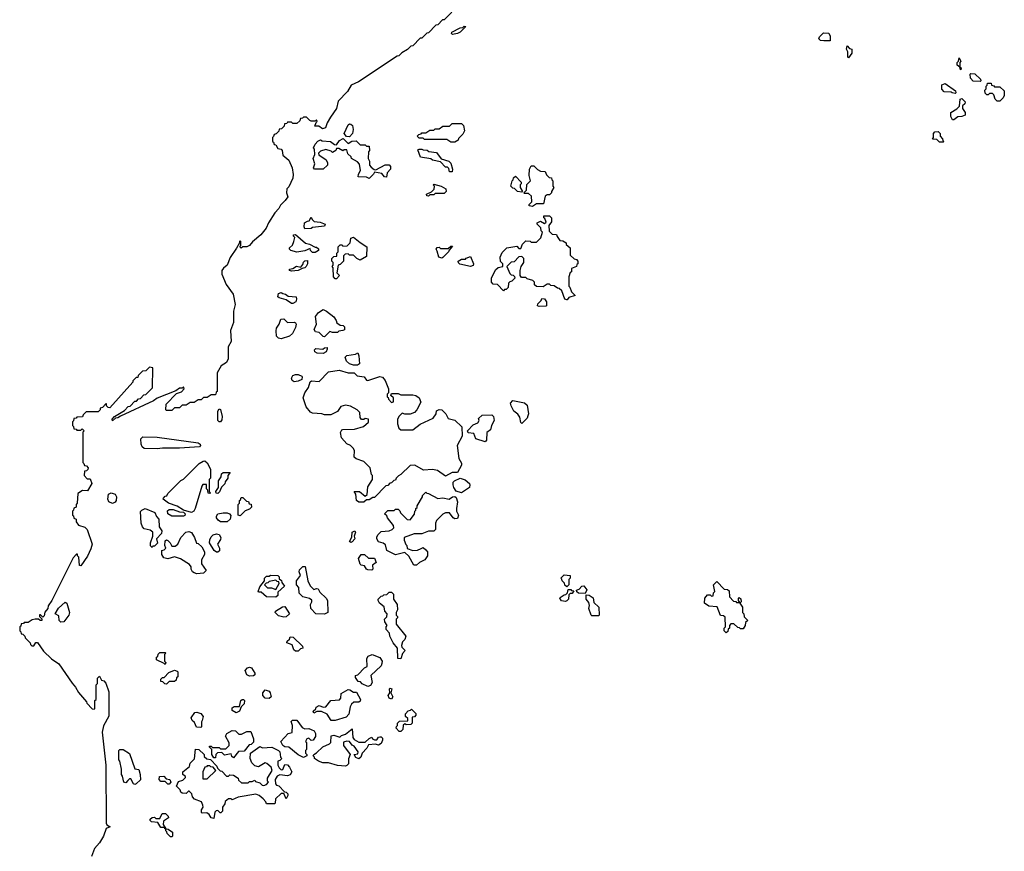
# Model space of a CAD drawing. Extents: x 2708302 to 2968450, y 494490 to 722710.
# Tile 55 of 256: x 2752790 to 2760268, y 657530 to 663850. Entities that reach past the tile are written whole.
import ezdxf

# ---------------------------------------------------------------- set-up
doc = ezdxf.new("R2010")
doc.units = 0

msp = doc.modelspace()

# ---------------------------------------------------------------- linework, layer by layer
at = {"layer": '0CON20XD'}
for points in [[(2756071.7, 663908.3), (2756015, 663850), (2756001.7, 663848.3), (2755965, 663810), (2755951.7, 663808.3), (2755895, 663750), (2755881.7, 663748.3), (2755845, 663710), (2755831.7, 663708.3), (2755775, 663650), (2755761.7, 663648.3), (2755735, 663622.5), (2755691.7, 663598.3), (2755670, 663575), (2755657.5, 663572.5), (2755362.3, 663377.7), (2755306.6, 663353.4), (2755280, 663305), (2755209.4, 663230.6), (2755197.1, 663175), (2755151.1, 663108.9), (2755126.2, 663065), (2755113, 663027), (2755090.7, 663020.7), (2755061.7, 663041.7), (2755031.7, 663041.7), (2755041.7, 663068.3), (2755050, 663075), (2755045, 663090), (2755035, 663080), (2755005, 663080), (2754993.6, 663083.6), (2754968.3, 663108.3), (2754945, 663110), (2754938.3, 663101.7), (2754921.7, 663098.3), (2754918.3, 663081.7), (2754895, 663060), (2754865, 663060), (2754855, 663070), (2754825, 663070), (2754818.3, 663061.7), (2754801.7, 663058.3), (2754798.3, 663041.7), (2754778.3, 663021.7), (2754761.7, 663018.3), (2754758.3, 663001.7), (2754738.3, 662981.7), (2754721.7, 662978.3), (2754718.3, 662961.7), (2754710, 662955), (2754710, 662925), (2754718.3, 662918.3), (2754721.7, 662901.7), (2754735, 662900), (2754751.7, 662871.7), (2754776.2, 662865), (2754783.8, 662855), (2754789.3, 662819.3), (2754835, 662781.2), (2754859.2, 662725), (2754867.7, 662672.3), (2754865.8, 662645), (2754835, 662580), (2754820, 662565), (2754817.5, 662535), (2754826, 662505), (2754805.8, 662475), (2754769.7, 662440.3), (2754758.8, 662415), (2754726.7, 662383.3), (2754678.6, 662305), (2754661.2, 662265), (2754621.2, 662215), (2754558.3, 662161.7), (2754535.9, 662134.1), (2754515, 662123.3), (2754485, 662122.5), (2754473.3, 662113.3), (2754462.5, 662125), (2754470, 662135), (2754470, 662165), (2754465, 662170), (2754460, 662165), (2754460, 662155), (2754437, 662113), (2754388, 662042), (2754366, 661985), (2754337.5, 661962.5), (2754326.2, 661945), (2754326.2, 661916.2), (2754357.1, 661837.1), (2754412.5, 661765), (2754427.5, 661685), (2754414.3, 661635), (2754415, 661550), (2754392.1, 661487.9), (2754396.2, 661405), (2754373.3, 661365), (2754373, 661273), (2754360, 661245), (2754319.5, 661220.5), (2754290, 661165), (2754290, 661025), (2754281.7, 661018.3), (2754280, 661005), (2754275, 661000), (2754245, 661000), (2754215, 660980), (2754185, 660980), (2754168.3, 660961.7), (2754145, 660960), (2754115, 660940), (2754085, 660940), (2754055, 660920), (2754025, 660920), (2754005, 660900), (2753965, 660900), (2753945, 660880), (2753905, 660880), (2753900, 660885), (2753901.7, 660928.3), (2753981.7, 661008.3), (2754018.3, 661021.7), (2754040, 661045), (2754035, 661060), (2754025, 661050), (2754005, 661050), (2753975, 661030), (2753835, 660972.5), (2753806.2, 660953.8), (2753555, 660837.5)], [(2756078.3, 663738.3), (2756070, 663745), (2756072.5, 663755), (2756135, 663787.5), (2756155, 663790), (2756165, 663800), (2756178.3, 663798.3), (2756136.2, 663755), (2756115, 663743.8), (2756078.3, 663738.3)], [(2758898.3, 663688.3), (2758873, 663693), (2758860, 663705), (2758865, 663720), (2758895, 663750), (2758935, 663747.5), (2758946.7, 663725), (2758945, 663690), (2758898.3, 663688.3)], [(2759085, 663560), (2759080, 663565), (2759080, 663605), (2759070, 663625), (2759075, 663650), (2759091.7, 663631.7), (2759110, 663625), (2759110, 663595), (2759085, 663560)], [(2759935, 663470), (2759930, 663490), (2759910, 663505), (2759910, 663525), (2759920, 663535), (2759925, 663560), (2759937.5, 663535), (2759930, 663525), (2759930, 663490), (2759937, 663487), (2759940, 663475), (2759935, 663470)], [(2760085, 663380), (2760031.7, 663381.7), (2760012.5, 663405), (2760010, 663435), (2760015, 663440), (2760045, 663437.5), (2760088.3, 663398.3), (2760090, 663385), (2760085, 663380)], [(2759895, 663290), (2759873, 663293), (2759865, 663300), (2759811.7, 663301.7), (2759793, 663323), (2759793.9, 663356.1), (2759820, 663365), (2759898.3, 663308.3), (2759900, 663295), (2759895, 663290)], [(2760235, 663230), (2760215, 663230), (2760200, 663245), (2760188.3, 663278.3), (2760178.3, 663288.3), (2760155, 663290), (2760145, 663280), (2760135, 663280), (2760121.7, 663291.7), (2760120, 663315), (2760130, 663325), (2760130, 663345), (2760138.3, 663351.7), (2760141.7, 663368.3), (2760168.3, 663368.3), (2760171.7, 663351.7), (2760188.3, 663348.3), (2760195, 663340), (2760235, 663340), (2760268.3, 663308.3), (2760267.5, 663275), (2760260, 663255), (2760235, 663230)], [(2759885, 663090), (2759875, 663090), (2759862.5, 663115), (2759862.5, 663145), (2759908.3, 663171.7), (2759928.3, 663191.7), (2759933, 663247), (2759945, 663250), (2759970, 663225), (2759968.3, 663211.7), (2759950, 663195), (2759950, 663175), (2759970, 663145), (2759970, 663125), (2759946.7, 663113.3), (2759915, 663112.5), (2759885, 663090)], [(2755295, 662960), (2755273, 662963), (2755253.3, 662985), (2755285, 663050), (2755295, 663057.5), (2755305, 663056.7), (2755316.7, 663045), (2755322.5, 663015), (2755317.5, 662985), (2755295, 662960)], [(2756095, 662920), (2756065, 662920), (2756035, 662940), (2755865, 662940), (2755855, 662950), (2755825, 662950), (2755810, 662965), (2755821.7, 662978.3), (2755838.3, 662981.7), (2755845, 662990), (2755875, 662990), (2755905, 663010), (2755935, 663010), (2755945, 663020), (2755975, 663020), (2756005, 663040), (2756055, 663040), (2756075, 663060), (2756145, 663060), (2756160, 663045), (2756167.5, 663005), (2756155, 662980), (2756121.7, 662948.3), (2756120, 662935), (2756095, 662920)], [(2759805, 662920), (2759775, 662920), (2759755, 662940), (2759721.7, 662941.7), (2759730, 662955), (2759730, 662985), (2759741.7, 662998.3), (2759765, 663000), (2759780, 662985), (2759780, 662965), (2759800, 662945), (2759801.7, 662931.7), (2759810, 662925), (2759805, 662920)], [(2755445, 662643.8), (2755423, 662653), (2755360, 662655), (2755362.5, 662675), (2755377.5, 662705), (2755371.7, 662751.7), (2755355, 662770), (2755310, 662795), (2755308.3, 662808.3), (2755281.7, 662831.7), (2755275, 662860), (2755255, 662860), (2755245, 662852.5), (2755215, 662870), (2755195, 662870), (2755190, 662855), (2755165, 662840), (2755155, 662850), (2755115, 662862.5), (2755075, 662850), (2755060, 662835), (2755061.7, 662821.7), (2755117.5, 662785), (2755128.3, 662761.7), (2755127.5, 662745), (2755095, 662713.3), (2755030, 662715), (2755022.5, 662725), (2755032.5, 662755), (2755020, 662795), (2755032.5, 662825), (2755030, 662865), (2755022.5, 662875), (2755033.3, 662905), (2755055, 662927.5), (2755075, 662936.7), (2755088.3, 662928.3), (2755150, 662925), (2755181.7, 662901.7), (2755195, 662900), (2755218.3, 662931.7), (2755246.7, 662946.7), (2755285, 662910), (2755313, 662927), (2755345, 662930), (2755375, 662900), (2755415, 662900), (2755425, 662890), (2755445, 662890), (2755447, 662857), (2755440, 662845), (2755437.5, 662795), (2755446.7, 662775), (2755447.5, 662745), (2755460, 662730), (2755481.7, 662711.7), (2755495, 662710), (2755565, 662746.2), (2755596, 662746), (2755607.5, 662735), (2755606.7, 662715), (2755580, 662685), (2755575, 662652.5), (2755560, 662655), (2755541.7, 662681.7), (2755485, 662690), (2755477.5, 662675), (2755445, 662643.8)], [(2756075, 662692.5), (2756053.6, 662693.6), (2756048.3, 662718.3), (2756038.3, 662728.3), (2756025, 662730), (2755985, 662770), (2755925, 662783.3), (2755911.7, 662791.7), (2755834.4, 662804.4), (2755815, 662860), (2755823.6, 662866.4), (2755845, 662866.7), (2755855, 662860), (2755885, 662857.5), (2755898.3, 662848.3), (2755955, 662840), (2755991.7, 662791.7), (2756050, 662775), (2756065, 662760), (2756076.7, 662715), (2756075, 662692.5)], [(2756685, 662430), (2756660, 662435), (2756660, 662445), (2756680, 662465), (2756678.3, 662508.3), (2756655, 662530), (2756625, 662530), (2756620, 662535), (2756640, 662555), (2756641.7, 662598.3), (2756670, 662625), (2756660, 662665), (2756662.5, 662715), (2756675, 662740), (2756695, 662740), (2756721.7, 662711.7), (2756745, 662700), (2756780, 662695), (2756791.7, 662671.7), (2756811.7, 662651.7), (2756828.3, 662648.3), (2756831.7, 662631.7), (2756840, 662625), (2756840, 662585), (2756847.5, 662575), (2756830, 662545), (2756830, 662535), (2756815, 662520), (2756795, 662520), (2756781.7, 662508.3), (2756768.3, 662451.7), (2756715, 662450), (2756685, 662430)], [(2756605, 662540), (2756570, 662545), (2756548.3, 662568.3), (2756535, 662570), (2756520, 662585), (2756530, 662625), (2756538.3, 662631.7), (2756541.7, 662648.3), (2756555, 662660), (2756600, 662615), (2756598.3, 662601.7), (2756590, 662595), (2756590, 662575), (2756610, 662545), (2756605, 662540)], [(2755895, 662510), (2755881.7, 662511.7), (2755880, 662525), (2755918.3, 662541.7), (2755938.3, 662561.7), (2755940, 662585), (2755930, 662595), (2755935, 662600), (2755990, 662585), (2756027.5, 662565), (2756030, 662545), (2756015, 662530), (2755945, 662530), (2755935, 662520), (2755905, 662520), (2755895, 662510)], [(2756945, 661720), (2756930, 661725), (2756908.3, 661788.3), (2756888.3, 661808.3), (2756875, 661810), (2756848.3, 661828.3), (2756825, 661830), (2756815, 661840), (2756795, 661840), (2756765, 661820), (2756715, 661822.5), (2756700, 661835), (2756700, 661855), (2756688.3, 661868.3), (2756645, 661880), (2756635, 661890), (2756601.7, 661891.7), (2756590, 661905), (2756590, 661945), (2756600, 661975), (2756620, 662005), (2756620, 662035), (2756605, 662050), (2756581.7, 662048.3), (2756545, 662010), (2756521.7, 662008.3), (2756490, 661975), (2756511.7, 661921.7), (2756521.7, 661911.7), (2756538.3, 661908.3), (2756548.3, 661898.3), (2756550, 661885), (2756528.3, 661861.7), (2756511.7, 661858.3), (2756501.7, 661848.3), (2756500, 661815), (2756485, 661800), (2756471.7, 661798.3), (2756465, 661790), (2756418.3, 661838.3), (2756385, 661840), (2756372.5, 661855), (2756372.5, 661885), (2756405, 661950), (2756425, 661967.5), (2756460, 661975), (2756460, 661995), (2756443, 662013), (2756440, 662045), (2756455, 662080), (2756490, 662115), (2756565, 662130), (2756581.7, 662111.7), (2756595, 662110), (2756610, 662145), (2756635, 662170), (2756667, 662167), (2756675, 662160), (2756715, 662160), (2756748.3, 662191.7), (2756760, 662235), (2756750, 662245), (2756748.3, 662268.3), (2756720, 662295), (2756720, 662305), (2756745, 662320), (2756775, 662300), (2756788.3, 662311.7), (2756778.3, 662338.3), (2756770, 662345), (2756771.7, 662358.3), (2756815, 662360), (2756830, 662345), (2756830, 662315), (2756810, 662285), (2756811.7, 662241.7), (2756835, 662220), (2756868.3, 662218.3), (2756871.7, 662201.7), (2756891.7, 662171.7), (2756915, 662170), (2756940, 662155), (2756941.7, 662141.7), (2756970, 662115), (2756971.7, 662061.7), (2757001.7, 662031.7), (2757018.3, 662028.3), (2757030, 662015), (2757030, 661995), (2757021.7, 661988.3), (2757020, 661975), (2756981.7, 661958.3), (2756980, 661935), (2756971.7, 661928.3), (2756960, 661895), (2756960, 661825), (2756968.3, 661818.3), (2756981.7, 661781.7), (2757010, 661755), (2756961.7, 661738.3), (2756948.3, 661721.7), (2756945, 661720)], [(2754955, 662260), (2754950, 662275), (2754952.5, 662305), (2754975, 662320), (2754988.3, 662321.7), (2755005, 662350), (2755011.7, 662331.7), (2755027.5, 662317.5), (2755071.7, 662311.7), (2755110, 662295), (2755105, 662280), (2755015, 662270), (2755005, 662262.5), (2754955, 662260)], [(2755035, 662080), (2755015, 662080), (2755000, 662095), (2754995, 662110), (2754955, 662093.3), (2754895, 662083.3), (2754850, 662095), (2754840, 662105), (2754840, 662115), (2754862.5, 662137.5), (2754873.3, 662165), (2754880, 662195), (2754870, 662205), (2754870, 662215), (2754885, 662217.5), (2754961.2, 662151.2), (2754990, 662145), (2755035, 662120), (2755045, 662120), (2755058.3, 662108.3), (2755060, 662095), (2755035, 662080)], [(2755195, 661880), (2755185, 661880), (2755173.3, 661895), (2755170, 661965), (2755162.5, 661975), (2755170, 661985), (2755170, 662005), (2755160, 662015), (2755160, 662035), (2755175, 662050), (2755198.3, 662051.7), (2755200, 662075), (2755210, 662085), (2755210, 662125), (2755225, 662140), (2755238.3, 662138.3), (2755245, 662130), (2755278.3, 662131.7), (2755300, 662155), (2755305, 662190), (2755325, 662197.5), (2755376.2, 662156.2), (2755427.5, 662125), (2755425, 662050), (2755375, 662023.3), (2755350, 662035), (2755325, 662060), (2755295, 662060), (2755285, 662070), (2755261.7, 662068.3), (2755250, 662055), (2755250, 662015), (2755225, 661990), (2755210, 661985), (2755200, 661925), (2755220, 661905), (2755195, 661880)], [(2755995, 662037.5), (2755972.5, 662045), (2755961.7, 662091.7), (2755952.5, 662105), (2755961.7, 662118.3), (2755975, 662120), (2755985, 662110), (2756045, 662110), (2756065, 662130), (2756078.3, 662128.3), (2756051.7, 662098.3), (2756047.5, 662085), (2756005, 662042.5), (2755995, 662037.5)], [(2754855, 661940), (2754840, 661945), (2754840, 661955), (2754865, 661960), (2754893.6, 661976.4), (2754925, 661970), (2754940.7, 661989.3), (2754945, 662007.5), (2754955, 662017.5), (2754975, 662020), (2754976.7, 661995), (2754965, 661973.3), (2754955, 661963.3), (2754935, 661960), (2754905, 661943.8), (2754855, 661940)], [(2756215, 661973.3), (2756133, 661993), (2756121.7, 662001.7), (2756120, 662015), (2756145, 662030), (2756175, 662030), (2756181.7, 662038.3), (2756215, 662050), (2756236.7, 661995), (2756235, 661982.5), (2756215, 661973.3)], [(2754865, 661693.3), (2754853.9, 661693.9), (2754815, 661720), (2754760, 661735), (2754750, 661745), (2754755, 661770), (2754775, 661777.5), (2754788.3, 661768.3), (2754810, 661765), (2754828.3, 661748.3), (2754890, 661745), (2754892.5, 661725), (2754886.7, 661705), (2754865, 661693.3)], [(2756735, 661670), (2756722.5, 661675), (2756725, 661690), (2756750, 661715), (2756755, 661730), (2756775, 661727.5), (2756790, 661705), (2756790, 661675), (2756785, 661672.5), (2756735, 661670)], [(2755105, 661440), (2755095, 661442.5), (2755065, 661472.5), (2755037, 661477), (2755027.5, 661495), (2755043.6, 661536.4), (2755037.5, 661595), (2755060, 661625), (2755095, 661646.7), (2755120, 661635), (2755175, 661592.5), (2755192.5, 661565), (2755197.5, 661545), (2755225, 661528.8), (2755245.8, 661525.8), (2755257.5, 661515), (2755256.2, 661493.8), (2755245, 661487.5), (2755215, 661482.5), (2755205, 661473.3), (2755165, 661472.5), (2755145, 661480), (2755105, 661440)], [(2754775, 661424), (2754755, 661430), (2754740, 661445), (2754737.5, 661485), (2754740, 661505), (2754760, 661535), (2754772.5, 661575), (2754795, 661576.7), (2754825, 661550), (2754875, 661552.5), (2754885, 661546.7), (2754890, 661535), (2754885, 661510), (2754862.5, 661465), (2754840, 661445), (2754775, 661424)], [(2755095, 661314.2), (2755050, 661315), (2755032.5, 661325), (2755028.3, 661341.7), (2755038.3, 661351.7), (2755093, 661347), (2755105, 661356.7), (2755125, 661360), (2755126.2, 661345), (2755116.7, 661325), (2755095, 661314.2)], [(2755355, 661223.3), (2755325, 661223.8), (2755293.9, 661233.9), (2755273.3, 661255), (2755262.5, 661285), (2755275, 661296.7), (2755341.7, 661308.3), (2755357, 661317), (2755366.2, 661296.2), (2755370, 661235), (2755355, 661223.3)], [(2753555, 660837.5), (2753535.8, 660824.2), (2753517.5, 660822.5), (2753495, 660802.5), (2753492.5, 660815), (2753510, 660835), (2753585, 660880), (2753615, 660910), (2753628.3, 660911.7), (2753665, 660950), (2753678.3, 660951.7), (2753691.7, 660968.3), (2753708.3, 660971.7), (2753731.7, 660998.3), (2753748.3, 661001.7), (2753798.3, 661051.7), (2753800, 661205), (2753775, 661210), (2753748.3, 661181.7), (2753721.7, 661178.3), (2753690, 661145), (2753688.3, 661131.7), (2753675, 661130), (2753650, 661105), (2753650, 661095), (2753475, 660900), (2753461.7, 660901.7), (2753450, 660915), (2753450, 660930), (2753445, 660930), (2753418.3, 660901.7), (2753401.7, 660898.3), (2753400, 660885), (2753385, 660870), (2753295, 660870), (2753271.7, 660848.3), (2753268.3, 660831.7), (2753225, 660830), (2753218.3, 660821.7), (2753201.7, 660818.3), (2753198.3, 660801.7), (2753190, 660795), (2753190, 660765), (2753198.3, 660758.3), (2753201.7, 660741.7), (2753218.3, 660738.3), (2753225, 660730), (2753255, 660730), (2753265, 660740), (2753280, 660725), (2753270, 660715), (2753270, 660485), (2753278.3, 660478.3), (2753281.7, 660461.7), (2753298.3, 660458.3), (2753310, 660445), (2753308.3, 660431.7), (2753298.3, 660421.7), (2753281.7, 660418.3), (2753280, 660385), (2753301.7, 660361.7), (2753325, 660360), (2753336.7, 660325), (2753305, 660270), (2753268.3, 660271.7), (2753231.7, 660248.3), (2753227.5, 660175), (2753220, 660165), (2753220, 660145), (2753201.7, 660138.3), (2753198.3, 660121.7), (2753190, 660115), (2753190, 660085), (2753198.3, 660078.3), (2753201.7, 660061.7), (2753220, 660055), (2753220, 660035), (2753237.5, 660007.5), (2753285, 659994.2), (2753301.4, 659975), (2753340, 659865), (2753330.7, 659829.3), (2753305, 659773.8), (2753255, 659700), (2753243, 659703), (2753240, 659765), (2753230, 659775), (2753228.3, 659788.3), (2753221.7, 659788.3), (2753195, 659760), (2753033.6, 659436.4), (2753007.5, 659395), (2753003.6, 659376.4), (2752981.7, 659348.3), (2752975, 659320), (2752965, 659310), (2752948.3, 659328.3), (2752941.7, 659328.3), (2752940, 659315), (2752957.5, 659297.5), (2752957.5, 659285), (2752945, 659283.3), (2752933, 659293), (2752907, 659293), (2752885, 659290), (2752855, 659270), (2752825, 659270), (2752818.3, 659261.7), (2752801.7, 659258.3), (2752798.3, 659241.7), (2752790, 659235), (2752790, 659205), (2752798.3, 659198.3), (2752801.7, 659181.7), (2752815, 659180), (2752830, 659165), (2752831.7, 659151.7), (2752870, 659115), (2752871.7, 659101.7), (2752881.7, 659091.7), (2752898.3, 659091.7), (2752913.6, 659116.4), (2752925, 659116.7), (2752970, 659050), (2753032.6, 658992.6), (2753086.7, 658955), (2753187.5, 658807.5), (2753215, 658777.5), (2753237.5, 658737.5), (2753296.4, 658666.4), (2753300, 658655), (2753341.7, 658611.7), (2753355, 658610), (2753360, 658615), (2753360, 658675), (2753370, 658685), (2753370, 658795), (2753380, 658805), (2753380, 658845), (2753395, 658860), (2753411.7, 658831.7), (2753430, 658825), (2753445, 658807.5), (2753467, 658743), (2753466.7, 658556.7), (2753426.2, 658483.8), (2753415.8, 658435), (2753443.3, 658185), (2753447.5, 657745), (2753451.7, 657731.7), (2753476.7, 657715), (2753447, 657703), (2753426.1, 657643.9), (2753396, 657595), (2753358.8, 657551.2), (2753335, 657490)], [(2755365, 660182.5), (2755347, 660197), (2755342.5, 660245), (2755330, 660265), (2755370, 660265), (2755415, 660230), (2755428.3, 660241.7), (2755435, 660300), (2755470, 660355), (2755470, 660385), (2755463, 660393), (2755452.5, 660445), (2755405, 660492.5), (2755345, 660512.5), (2755330, 660525), (2755332.5, 660575), (2755322.5, 660595), (2755303.6, 660613.6), (2755275, 660627.5), (2755235, 660672.5), (2755227, 660713), (2755237, 660733), (2755245, 660736.7), (2755331.7, 660738.3), (2755401.7, 660758.3), (2755438.3, 660791.7), (2755440, 660815), (2755415, 660820), (2755405, 660812.5), (2755385, 660812.5), (2755377, 660827), (2755372.5, 660865), (2755353.9, 660883.9), (2755301.7, 660911.7), (2755265, 660920), (2755230, 660910), (2755205, 660873.3), (2755153, 660847), (2755105, 660846.2), (2755085, 660853.8), (2755015, 660860), (2754998.3, 660868.3), (2754966.7, 660906.7), (2754943.3, 660975), (2754956.4, 661013.6), (2754983.3, 661055), (2754995, 661096.7), (2755006.1, 661106.1), (2755065, 661100), (2755135, 661173.3), (2755216.1, 661186.1), (2755285, 661166.2), (2755330, 661165), (2755353, 661143), (2755405.9, 661135.9), (2755425, 661110), (2755435, 661107.5), (2755525, 661137.5), (2755545, 661132.5), (2755565, 661107.5), (2755590, 661045), (2755590, 661015), (2755580, 661005), (2755580, 660985), (2755588.3, 660978.3), (2755590, 660965), (2755615, 660940), (2755630, 660945), (2755630, 660975), (2755610, 660995), (2755615, 661010), (2755665, 661010), (2755685, 661000), (2755775, 661000), (2755800, 660995), (2755825, 660977.5), (2755836.4, 660943.6), (2755806.7, 660885), (2755787.5, 660865), (2755755, 660853.3), (2755715, 660852.5), (2755695, 660860), (2755670, 660835), (2755658.3, 660811.7), (2755658.3, 660778.3), (2755670, 660745), (2755685, 660732.5), (2755777, 660733), (2755832.5, 660775), (2755929.3, 660820.7), (2755952.5, 660855), (2755955, 660877.5), (2755975, 660887.5), (2755996.1, 660886.1), (2756026.7, 660855), (2756045, 660820), (2756096.1, 660806.1), (2756147, 660757), (2756150, 660685), (2756112.5, 660615), (2756126.2, 660515), (2756145, 660480), (2756146.7, 660465), (2756115, 660410), (2756075, 660410), (2756025, 660380), (2755963.3, 660423.3), (2755925, 660432.5), (2755857, 660427), (2755790, 660465), (2755755, 660462.5), (2755685, 660392.5), (2755667, 660383), (2755650, 660365), (2755645, 660350), (2755631.7, 660348.3), (2755615, 660330), (2755601.7, 660328.3), (2755585, 660310), (2755571.7, 660308.3), (2755485, 660220), (2755471.7, 660218.3), (2755445, 660200), (2755425, 660200), (2755405, 660183.3), (2755365, 660182.5)], [(2754875, 661097.5), (2754858.3, 661108.3), (2754853.9, 661126.1), (2754863.3, 661145), (2754885, 661154), (2754903.9, 661153.9), (2754931.7, 661141.7), (2754936.7, 661135), (2754933.8, 661116.2), (2754905, 661103.8), (2754875, 661097.5)], [(2756605, 660780), (2756595, 660790), (2756588.3, 660828.3), (2756573, 660853), (2756542.5, 660875), (2756523.3, 660915), (2756517.5, 660935), (2756535, 660956.2), (2756625, 660938.8), (2756645, 660920), (2756653.8, 660855), (2756650.5, 660839.5), (2756645, 660822.5), (2756605, 660780)], [(2754315, 660793.3), (2754305, 660793.3), (2754294.2, 660805), (2754294.3, 660875), (2754305, 660892.5), (2754315, 660887.5), (2754328.8, 660835), (2754325, 660810), (2754315, 660793.3)], [(2756325, 660642.5), (2756253.9, 660663.9), (2756240, 660705), (2756195, 660710), (2756190, 660725), (2756235, 660770), (2756270, 660785), (2756280, 660805), (2756275, 660820), (2756302.5, 660845), (2756375, 660846.2), (2756387.5, 660835), (2756392.5, 660805), (2756372.5, 660765), (2756366.1, 660733.9), (2756338.3, 660711.7), (2756336.4, 660653.6), (2756325, 660642.5)], [(2753835, 660587.5), (2753735, 660590), (2753720, 660605), (2753713, 660623), (2753710, 660665), (2753725, 660680), (2753833.6, 660676.4), (2754145, 660634), (2754160, 660625), (2754163.3, 660615), (2754155, 660604.2), (2754005, 660594.2), (2753875, 660593.3), (2753835, 660587.5)], [(2754095, 660104), (2754035, 660122.5), (2753985, 660152.5), (2753920, 660175), (2753880, 660205), (2753882.5, 660215), (2753895, 660230), (2753908.3, 660231.7), (2753915, 660250), (2753950, 660285), (2754015, 660347.5), (2754033, 660357), (2754154, 660476), (2754183.9, 660496.1), (2754195, 660496.7), (2754213, 660483), (2754240, 660435), (2754240, 660365), (2754230, 660355), (2754230, 660265), (2754240, 660255), (2754235, 660250), (2754221.7, 660251.7), (2754220, 660275), (2754210, 660285), (2754208.3, 660318.3), (2754181.7, 660318.3), (2754172.5, 660305), (2754123.8, 660135), (2754113.3, 660115), (2754095, 660104)], [(2754295, 660250), (2754281.7, 660251.7), (2754280, 660265), (2754300, 660295), (2754300, 660345), (2754320, 660375), (2754321.7, 660398.3), (2754335, 660410), (2754388.3, 660408.3), (2754370, 660385), (2754370, 660365), (2754351.7, 660338.3), (2754348.3, 660321.7), (2754321.7, 660298.3), (2754308.3, 660261.7), (2754295, 660250)], [(2756145, 660253.3), (2756106, 660266), (2756086.7, 660295), (2756081.2, 660315), (2756083.3, 660335), (2756092.5, 660345), (2756135, 660366.7), (2756173, 660353), (2756207.5, 660325), (2756210, 660315), (2756206.4, 660293.6), (2756145, 660253.3)], [(2753495, 660172.5), (2753467, 660187), (2753460, 660205), (2753463.8, 660245), (2753485, 660253.3), (2753515, 660243.3), (2753526.2, 660225), (2753523.6, 660196.4), (2753515, 660182.5), (2753495, 660172.5)], [(2754465, 660080), (2754450, 660085), (2754450, 660165), (2754460, 660175), (2754460, 660195), (2754468.3, 660201.7), (2754471.7, 660218.3), (2754485, 660220), (2754511.7, 660191.7), (2754528.3, 660188.3), (2754531.7, 660171.7), (2754548.3, 660168.3), (2754550, 660145), (2754535, 660130), (2754501.7, 660118.3), (2754465, 660080)], [(2755805, 659704), (2755784, 659705), (2755745, 659772.5), (2755715, 659800), (2755645, 659783.8), (2755577.5, 659815), (2755568.3, 659858.3), (2755551.7, 659871.7), (2755515, 659882.5), (2755502.5, 659905), (2755503, 659917), (2755510, 659935), (2755535, 659960), (2755595, 659966.7), (2755620, 659975), (2755631.7, 659988.3), (2755630, 660005), (2755582.5, 660065), (2755578.3, 660078.3), (2755560, 660095), (2755585, 660120), (2755635, 660120), (2755645, 660130), (2755665, 660130), (2755678.3, 660118.3), (2755681.7, 660101.7), (2755731.7, 660051.7), (2755755, 660050), (2755788.3, 660091.7), (2755790, 660115), (2755798.3, 660121.7), (2755800, 660135), (2755808.3, 660141.7), (2755810, 660155), (2755850, 660225), (2755850, 660235), (2755875, 660260), (2755881.7, 660251.7), (2755895, 660250), (2755965, 660210), (2756005, 660217.5), (2756053, 660207), (2756076.4, 660223.6), (2756095, 660226.7), (2756105, 660220), (2756116.2, 660185), (2756107.5, 660135), (2756107.5, 660115), (2756122.5, 660085), (2756115, 660060), (2756095, 660057.5), (2756082.5, 660065), (2756055, 660102.5), (2756025, 660102.5), (2756005, 660092.5), (2755956.4, 660043.6), (2755947, 660023), (2755947.5, 659975), (2755936.1, 659963.9), (2755895, 659962.5), (2755845, 659943.8), (2755785, 659942.5), (2755710, 659915), (2755710, 659895), (2755721.7, 659861.7), (2755730, 659855), (2755731.7, 659831.7), (2755775, 659816.7), (2755811.7, 659818.3), (2755838.3, 659831.7), (2755855, 659840), (2755875, 659820), (2755886.7, 659805), (2755886.7, 659775), (2755867.5, 659745), (2755825.9, 659724.1), (2755805, 659704)], [(2753795, 659840), (2753782.5, 659852.5), (2753782.5, 659875), (2753800, 659925), (2753800, 659955), (2753781.7, 659971.7), (2753735, 659980), (2753722.5, 659995), (2753713.3, 660025), (2753708.3, 660111.7), (2753717, 660123), (2753744.1, 660135.9), (2753816, 660106), (2753830, 660075), (2753847.5, 660055), (2753850, 659995), (2753870, 659965), (2753867.5, 659945), (2753830, 659905), (2753837, 659873), (2753815, 659850), (2753801.7, 659848.3), (2753795, 659840)], [(2753945, 660076.2), (2753913.9, 660093.9), (2753913.6, 660116.4), (2753925, 660127.5), (2753955, 660126.7), (2754005, 660110), (2754035, 660107.5), (2754047.5, 660095), (2754045, 660083.3), (2754033, 660077), (2753945, 660076.2)], [(2754315, 660034), (2754297.3, 660047.3), (2754284, 660065), (2754284.2, 660075.8), (2754296.1, 660093.9), (2754335, 660102), (2754365, 660101.2), (2754383.9, 660093.9), (2754393, 660083), (2754388.8, 660055), (2754365, 660034.2), (2754315, 660034)], [(2755305, 659877.5), (2755293.8, 659885), (2755313.3, 659916.7), (2755314.1, 659955.9), (2755335, 659966.2), (2755340, 659955), (2755330, 659925), (2755336.7, 659905), (2755315, 659881.2), (2755305, 659877.5)], [(2754135, 659637.5), (2754116.4, 659646.4), (2754103.3, 659655), (2754092.5, 659675), (2754091.7, 659691.7), (2754079.3, 659709.3), (2754011.7, 659751.7), (2753965, 659766.7), (2753915, 659753.3), (2753885, 659760), (2753870, 659785), (2753870, 659815), (2753888.3, 659821.7), (2753900, 659835), (2753893.3, 659853.3), (2753895, 659890), (2753905, 659896.7), (2753915, 659892.5), (2753933.3, 659875), (2753945, 659850), (2753971.7, 659848.3), (2753990, 659865), (2754013.3, 659915), (2754052.5, 659955), (2754075, 659960), (2754095, 659952.5), (2754117.5, 659915), (2754131.7, 659871.7), (2754145, 659870), (2754173.3, 659843.3), (2754193.3, 659805), (2754192.5, 659785), (2754170, 659745), (2754170, 659715), (2754206.7, 659665), (2754185, 659643.3), (2754135, 659637.5)], [(2754295, 659802.5), (2754285, 659802.5), (2754267.5, 659815), (2754232.5, 659875), (2754233, 659897), (2754245, 659920), (2754260, 659935), (2754285, 659942.5), (2754305, 659937.5), (2754316.7, 659915), (2754315, 659900), (2754292.5, 659865), (2754306.7, 659835), (2754306.4, 659813.6), (2754295, 659802.5)], [(2755465, 659667.5), (2755435, 659668.8), (2755424.3, 659674.3), (2755408.8, 659698.8), (2755384.1, 659704.1), (2755375, 659712.5), (2755364.3, 659755), (2755382.5, 659785), (2755410, 659785), (2755438.3, 659758.3), (2755485, 659757.5), (2755497.5, 659725), (2755470, 659705), (2755472.5, 659675), (2755465, 659667.5)], [(2755105, 659332.5), (2755040, 659335), (2755002.5, 659375), (2755000, 659405), (2755010, 659425), (2755008.3, 659438.3), (2754991.7, 659451.7), (2754940, 659465), (2754913, 659493), (2754910, 659535), (2754892.5, 659555), (2754892.5, 659585), (2754922.5, 659625), (2754913.3, 659655), (2754915, 659670), (2754940, 659695), (2754957.5, 659695), (2754978.8, 659585), (2754997, 659547), (2755025, 659520), (2755045, 659527.5), (2755057.5, 659525), (2755070, 659500), (2755117.5, 659455), (2755127.5, 659435), (2755130, 659345), (2755105, 659332.5)], [(2754735, 659462.5), (2754665, 659463.3), (2754625, 659500), (2754605, 659500), (2754602.5, 659505), (2754615, 659540), (2754650, 659585), (2754650, 659605), (2754665, 659620), (2754685, 659620), (2754695, 659627.5), (2754750, 659625), (2754760, 659615), (2754761.7, 659601.7), (2754778.3, 659588.3), (2754781.7, 659571.7), (2754800, 659545), (2754751.7, 659498.3), (2754750, 659475), (2754735, 659462.5)], [(2754735, 659520), (2754760, 659565), (2754758.3, 659578.3), (2754745, 659580), (2754735, 659590), (2754685, 659580), (2754675, 659570), (2754661.7, 659568.3), (2754650, 659555), (2754673, 659533), (2754701.7, 659531.7), (2754735, 659520)], [(2756945, 659540), (2756931.7, 659551.7), (2756928.3, 659568.3), (2756910, 659585), (2756908.3, 659598.3), (2756900, 659605), (2756925, 659630), (2756970, 659625), (2756970, 659605), (2756960, 659595), (2756960, 659555), (2756945, 659540)], [(2756935, 659427.5), (2756905, 659432.5), (2756892.5, 659455), (2756895, 659460), (2756925, 659480), (2756938.3, 659481.7), (2756950, 659495), (2756955, 659520), (2756975, 659520), (2756981.7, 659511.7), (2756998.3, 659508.3), (2756985, 659490), (2756971.7, 659488.3), (2756961.7, 659478.3), (2756957.5, 659445), (2756945, 659432.5), (2756935, 659427.5)], [(2757085, 659490), (2757033, 659493), (2757021.7, 659501.7), (2757020, 659515), (2757038.3, 659521.7), (2757060, 659545), (2757075, 659546.7), (2757096.4, 659516.4), (2757085, 659490)], [(2758155, 659190), (2758140, 659205), (2758140, 659225), (2758150, 659235), (2758148.3, 659308.3), (2758135, 659320), (2758111.7, 659321.7), (2758088.3, 659388.3), (2758025, 659392.5), (2757992.5, 659415), (2757993.3, 659455), (2758015, 659480), (2758035, 659480), (2758045, 659470), (2758058.3, 659471.7), (2758060, 659495), (2758070, 659505), (2758060, 659555), (2758085, 659580), (2758141.7, 659521.7), (2758165, 659520), (2758178.3, 659508.3), (2758180, 659465), (2758211.7, 659431.7), (2758228.3, 659428.3), (2758235, 659420), (2758260, 659420), (2758250, 659435), (2758250, 659455), (2758255, 659460), (2758268.3, 659448.3), (2758270, 659425), (2758260, 659415), (2758280, 659385), (2758280, 659345), (2758290, 659335), (2758291.7, 659311.7), (2758320, 659285), (2758301.7, 659268.3), (2758300, 659245), (2758285, 659220), (2758265, 659220), (2758258.3, 659228.3), (2758245, 659230), (2758215, 659260), (2758191.7, 659258.3), (2758180, 659245), (2758180, 659225), (2758171.7, 659218.3), (2758168.3, 659201.7), (2758155, 659190)], [(2755685, 658992.5), (2755662.5, 658995), (2755660, 659075), (2755627.5, 659115), (2755602.5, 659165), (2755598.3, 659188.3), (2755573.3, 659215), (2755573.3, 659236.7), (2755580, 659245), (2755562.5, 659275), (2755560, 659295), (2755578.3, 659311.7), (2755580, 659335), (2755562.5, 659355), (2755558.3, 659388.3), (2755522.5, 659415), (2755512.5, 659435), (2755513, 659447), (2755535, 659470), (2755548.3, 659471.7), (2755555, 659480), (2755578.3, 659481.7), (2755595, 659500), (2755615, 659500), (2755630, 659485), (2755630, 659445), (2755657.5, 659405), (2755660, 659365), (2755650, 659345), (2755650, 659325), (2755660, 659315), (2755660, 659305), (2755650, 659295), (2755650, 659255), (2755722.5, 659165), (2755715, 659140), (2755697.5, 659122.5), (2755690, 659095), (2755691.7, 659081.7), (2755717.5, 659055), (2755697.5, 659032.5), (2755685, 658992.5)], [(2757185, 659320), (2757135, 659320), (2757130, 659325), (2757113.3, 659375), (2757117.5, 659397.5), (2757111.7, 659421.7), (2757093.3, 659445), (2757091.7, 659478.3), (2757115, 659477.5), (2757146.1, 659456.1), (2757151.7, 659421.7), (2757187.5, 659385), (2757190, 659325), (2757185, 659320)], [(2753101.7, 659271.7), (2753090, 659285), (2753088.3, 659318.3), (2753060, 659335), (2753085, 659376.7), (2753135, 659423.8), (2753147.1, 659415), (2753169.2, 659345), (2753163.8, 659325), (2753125, 659273.8), (2753101.7, 659271.7)], [(2754795, 659310), (2754755, 659320), (2754730, 659345), (2754732.5, 659355), (2754785, 659387.5), (2754805, 659390), (2754840, 659335), (2754815, 659312.5), (2754795, 659310)], [(2754905, 659050), (2754885, 659050), (2754871.7, 659061.7), (2754858.3, 659098.3), (2754820, 659115), (2754821.7, 659128.3), (2754838.3, 659141.7), (2754845, 659160), (2754868.3, 659158.3), (2754938.3, 659088.3), (2754940, 659075), (2754921.7, 659068.3), (2754905, 659050)], [(2753895, 658950), (2753888.3, 658958.3), (2753830, 658985), (2753830, 659005), (2753838.3, 659011.7), (2753841.7, 659028.3), (2753855, 659040), (2753895, 659040), (2753900, 659035), (2753890, 659025), (2753890, 658975), (2753900, 658965), (2753895, 658950)], [(2755435, 658783.3), (2755391.7, 658801.7), (2755378.3, 658818.3), (2755361.7, 658821.7), (2755341.7, 658851.7), (2755340, 658865), (2755358.3, 658871.7), (2755410, 658925), (2755430, 658935), (2755427.5, 658995), (2755436.7, 659013.3), (2755465.9, 659025.9), (2755525, 659002.5), (2755542.5, 658975), (2755541.7, 658958.3), (2755535, 658940), (2755457.5, 658865), (2755466.1, 658813.9), (2755455, 658790), (2755435, 658783.3)], [(2754535, 658860), (2754515, 658870), (2754502.5, 658905), (2754520, 658925), (2754535, 658930), (2754550, 658925), (2754576.2, 658885), (2754575, 658870), (2754565, 658863.3), (2754535, 658860)], [(2753905, 658800), (2753891.7, 658801.7), (2753878.3, 658818.3), (2753861.7, 658821.7), (2753861.7, 658838.3), (2753875, 658850), (2753888.3, 658851.7), (2753921.7, 658888.3), (2753965, 658907.5), (2753985, 658900), (2753990, 658895), (2753990, 658855), (2753981.7, 658848.3), (2753978.3, 658831.7), (2753965, 658820), (2753925, 658820), (2753905, 658800)], [(2755615, 658687.5), (2755595, 658693.3), (2755588.8, 658715), (2755602.5, 658735), (2755600, 658765), (2755605, 658770), (2755617.5, 658765), (2755610, 658735), (2755623.3, 658705), (2755615, 658687.5)], [(2754685, 658692.5), (2754654.3, 658694.3), (2754636.7, 658715), (2754636.7, 658735), (2754655, 658756.7), (2754685, 658747.5), (2754693.6, 658733.6), (2754700, 658705), (2754685, 658692.5)], [(2755185, 658524), (2755155, 658524), (2755125, 658572), (2755082.3, 658592.3), (2755046.7, 658593.3), (2755025, 658580), (2755020, 658595), (2755038.3, 658611.7), (2755042.5, 658625), (2755065, 658638.8), (2755095, 658626.7), (2755115, 658627.5), (2755153, 658677), (2755218.3, 658681.7), (2755230, 658695), (2755231.7, 658728.3), (2755285, 658760), (2755298.3, 658758.3), (2755325, 658740), (2755348.3, 658738.3), (2755377.5, 658685), (2755375, 658670), (2755366.1, 658663.9), (2755327.7, 658662.3), (2755310.6, 658649.4), (2755300.8, 658629.2), (2755288.8, 658571.2), (2755270.5, 658549.5), (2755185, 658524)], [(2754435, 658582.5), (2754405, 658600), (2754405, 658620), (2754418.3, 658631.7), (2754458.3, 658631.7), (2754470, 658675), (2754480, 658685), (2754490, 658685), (2754497.5, 658675), (2754495, 658650), (2754471.7, 658628.3), (2754460, 658595), (2754435, 658582.5)], [(2754165, 658470), (2754133.6, 658473.6), (2754118.3, 658508.3), (2754100, 658525), (2754092.5, 658545), (2754120, 658585), (2754135, 658586.7), (2754165, 658576.7), (2754182.5, 658555), (2754177, 658523), (2754170, 658515), (2754170, 658475), (2754165, 658470)], [(2755685, 658440), (2755671.7, 658441.7), (2755650, 658465), (2755651.7, 658478.3), (2755660, 658485), (2755660, 658505), (2755675, 658520), (2755738.3, 658521.7), (2755738.3, 658538.3), (2755720, 658555), (2755720, 658575), (2755741.7, 658598.3), (2755758.3, 658601.7), (2755765, 658610), (2755798.3, 658578.3), (2755800, 658565), (2755788.3, 658551.7), (2755771.7, 658548.3), (2755770, 658505), (2755760, 658495), (2755725, 658490), (2755715, 658500), (2755701.7, 658488.3), (2755700, 658455), (2755685, 658440)], [(2754945, 658243.3), (2754905, 658262.5), (2754835, 658322.5), (2754805, 658323.8), (2754787.5, 658335), (2754773.6, 658363.6), (2754830, 658425), (2754858.3, 658431.7), (2754862.5, 658485), (2754852.5, 658517.5), (2754863, 658527), (2754896.1, 658526.1), (2754935, 658470), (2754955, 658460), (2754985, 658462.5), (2755005, 658456.7), (2755025.9, 658445.9), (2755036.7, 658425), (2755036.4, 658403.6), (2755020, 658375), (2755005, 658372.5), (2754985, 658390), (2754970, 658385), (2754960, 658365), (2754967.5, 658355), (2754967.5, 658305), (2754960, 658295), (2754960, 658275), (2754970, 658265), (2754970, 658255), (2754945, 658243.3)], [(2754415, 658240), (2754401.7, 658251.7), (2754395, 658270), (2754345, 658260), (2754325, 658280), (2754291.7, 658278.3), (2754280, 658265), (2754278.3, 658241.7), (2754265, 658240), (2754250, 658265), (2754250, 658305), (2754231.7, 658321.7), (2754231.7, 658328.3), (2754245, 658330), (2754255, 658320), (2754305, 658320), (2754315, 658310), (2754355, 658310), (2754380, 658335), (2754380, 658355), (2754352.5, 658405), (2754363.9, 658426.1), (2754405, 658447.5), (2754430, 658445), (2754455, 658420), (2754475, 658420), (2754515, 658440), (2754545, 658440), (2754566, 658386), (2754565, 658360), (2754548.3, 658341.7), (2754531.7, 658338.3), (2754495, 658290), (2754451.7, 658288.3), (2754415, 658240)], [(2755265, 658177.5), (2755205, 658183.3), (2755135, 658202.5), (2755093.6, 658203.6), (2755060, 658215), (2755030, 658235), (2755030, 658245), (2755020, 658255), (2755023.6, 658266.4), (2755045, 658277.5), (2755092.5, 658325), (2755143.6, 658346.4), (2755153.6, 658356.4), (2755155, 658407.5), (2755175, 658412.5), (2755221.7, 658398.3), (2755235, 658410), (2755265, 658420), (2755315, 658460), (2755320, 658395), (2755330, 658380), (2755365, 658360), (2755415, 658360), (2755445, 658387.5), (2755465, 658397.5), (2755470, 658385), (2755485, 658376.7), (2755502.5, 658377.5), (2755515, 658397.5), (2755525, 658400), (2755535, 658400), (2755545, 658390), (2755546.7, 658375), (2755535, 658350), (2755515, 658337.5), (2755493.6, 658343.6), (2755440, 658340), (2755425.8, 658314.2), (2755390, 658275), (2755380, 658245), (2755365, 658232.5), (2755343.6, 658243.6), (2755330, 658265), (2755358.3, 658271.7), (2755360, 658285), (2755329.3, 658329.3), (2755315, 658337.5), (2755295, 658363.3), (2755275, 658366.2), (2755250, 658360), (2755250, 658335), (2755300, 658265), (2755288.3, 658231.7), (2755287.5, 658195), (2755275, 658182.5), (2755265, 658177.5)], [(2754265, 657780), (2754243.6, 657783.6), (2754230, 657810), (2754211.7, 657821.7), (2754175, 657820), (2754170, 657825), (2754170, 657845), (2754182.5, 657865), (2754181.7, 657881.7), (2754170, 657905), (2754117, 657927), (2754102.5, 657945), (2754097, 657967), (2754078.3, 657988.3), (2754071.7, 657988.3), (2754055, 657970), (2754025, 657972.5), (2754015, 657980), (2754008.3, 657998.3), (2753980, 658025), (2753995, 658060), (2754028.3, 658071.7), (2754048.3, 658091.7), (2754048.3, 658098.3), (2754030, 658115), (2754030, 658135), (2754080, 658175), (2754085, 658200), (2754118.3, 658231.7), (2754125, 658307.5), (2754150, 658305), (2754190, 658265), (2754191.7, 658251.7), (2754211.7, 658231.7), (2754238.3, 658228.3), (2754288.3, 658178.3), (2754291.7, 658161.7), (2754311.7, 658141.7), (2754325, 658140), (2754361.7, 658101.7), (2754375, 658100), (2754385, 658110), (2754415, 658107.5), (2754450, 658085), (2754451.7, 658071.7), (2754475, 658050), (2754525, 658050), (2754535, 658060), (2754555, 658060), (2754575, 658070), (2754581.7, 658061.7), (2754615, 658050), (2754631.7, 658031.7), (2754645, 658030), (2754665, 658037.5), (2754680, 658055), (2754673, 658063), (2754672.5, 658085), (2754707.5, 658145), (2754700, 658170), (2754668.3, 658198.3), (2754655, 658202.5), (2754605, 658172.5), (2754575, 658180), (2754553, 658203), (2754540, 658235), (2754543.6, 658276.4), (2754613.6, 658326.4), (2754635, 658317.5), (2754705, 658322.5), (2754755, 658296.7), (2754766.7, 658285), (2754770, 658245), (2754780, 658235), (2754765, 658220), (2754750, 658215), (2754750, 658185), (2754760, 658165), (2754775, 658150), (2754788.3, 658151.7), (2754805, 658190), (2754825, 658187.5), (2754838.3, 658168.3), (2754856.7, 658135), (2754845, 658110), (2754825, 658102.5), (2754765, 658110), (2754745, 658100), (2754730, 658075), (2754731.7, 658041.7), (2754741.7, 658031.7), (2754758.3, 658028.3), (2754801.7, 657981.7), (2754815, 657980), (2754827, 657967), (2754827, 657953), (2754815, 657930), (2754795, 657970), (2754775, 657970), (2754731.7, 657928.3), (2754730, 657895), (2754725, 657890), (2754665, 657890), (2754660, 657905), (2754639.3, 657929.3), (2754610, 657955), (2754583.6, 657963.6), (2754448.3, 657941.7), (2754405, 657922.5), (2754395, 657930), (2754375, 657930), (2754351.7, 657908.3), (2754348.3, 657891.7), (2754330, 657865), (2754330, 657835), (2754318.3, 657821.7), (2754311.7, 657821.7), (2754295, 657840), (2754281.7, 657838.3), (2754271.7, 657828.3), (2754265, 657780)], [(2753665, 658037.5), (2753655, 658042.5), (2753635, 658080), (2753625, 658080), (2753610.7, 658069.3), (2753595, 658050), (2753580, 658055), (2753571.7, 658101.7), (2753563.3, 658115), (2753562.5, 658155), (2753550, 658215), (2753542.5, 658225), (2753542.5, 658295), (2753550, 658305), (2753575, 658303.8), (2753624.2, 658274.2), (2753665, 658157.5), (2753695, 658152.5), (2753705.6, 658115), (2753706.4, 658073.6), (2753675, 658043.3), (2753665, 658037.5)], [(2754215, 658080), (2754280, 658145), (2754258.3, 658168.3), (2754241.7, 658171.7), (2754235, 658180), (2754215, 658180), (2754208.3, 658171.7), (2754195, 658170), (2754180, 658135), (2754181.7, 658081.7), (2754215, 658080)], [(2753925, 658040), (2753915, 658040), (2753895, 658060), (2753861.7, 658061.7), (2753850, 658075), (2753851.7, 658098.3), (2753885, 658100), (2753901.7, 658081.7), (2753930, 658075), (2753937.5, 658055), (2753925, 658040)], [(2753945, 657640), (2753935, 657640), (2753910, 657665), (2753908.3, 657678.3), (2753900, 657685), (2753900, 657700), (2753891.7, 657701.7), (2753890, 657710), (2753861.7, 657711.7), (2753838.3, 657748.3), (2753790, 657755), (2753780, 657765), (2753780, 657775), (2753795, 657787.5), (2753815, 657790), (2753825, 657780), (2753855, 657780), (2753871.7, 657818.3), (2753898.3, 657818.3), (2753918.3, 657798.3), (2753920, 657785), (2753881.7, 657758.3), (2753880, 657735), (2753900, 657700), (2753918.3, 657698.3), (2753950, 657675), (2753950, 657645), (2753945, 657640)]]:
    msp.add_lwpolyline(points, dxfattribs=at)

doc.saveas('drawing.dxf')
